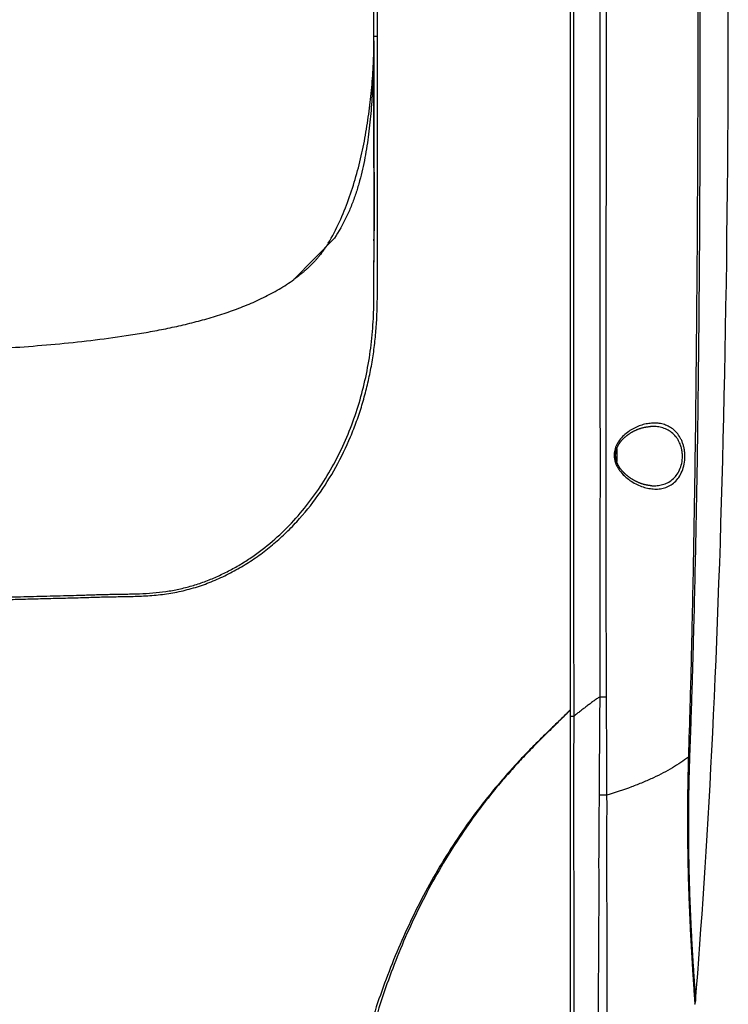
# Model space of a CAD drawing. Header units: millimetres. Extents: x 5828 to 6704, y 123 to 421.
# Tile 82 of 256: x 6341.45 to 6346.8, y 262.4 to 269.84. Entities that reach past the tile are written whole.
import ezdxf

# ---------------------------------------------------------------- set-up
doc = ezdxf.new("R2010")
doc.units = ezdxf.units.MM
doc.layers.add('外形图', color=7, linetype='Continuous')

msp = doc.modelspace()

# ---------------------------------------------------------------- linework, layer by layer
at = {"layer": '外形图', "linetype": 'ByBlock'}
for p, q in [((6345.611, 261.085), (6345.611, 276.4787)), ((6344.126, 269.6744), (6344.126, 273.2209)), ((6344.1518, 269.7204), (6344.1518, 273.2232)), ((6344.126, 269.6744), (6344.126, 269.7193)), ((6344.1256, 269.684), (6344.1239, 269.5861)), ((6344.126, 269.6064), (6344.126, 269.6744)), ((6344.1239, 269.5861), (6344.1232, 269.5614)), ((6344.126, 269.6064), (6344.1258, 269.3848)), ((6344.1258, 269.3848), (6344.1256, 269.2073)), ((6344.1256, 269.2073), (6344.1256, 268.8796)), ((6344.1256, 268.8796), (6344.1267, 268.5063)), ((6344.1267, 268.5063), (6344.1267, 268.4094)), ((6344.1267, 268.4094), (6344.1265, 268.303)), ((6343.5208, 267.8802), (6343.8264, 268.1931)), ((6343.7759, 268.1458), (6343.7744, 268.1433)), ((6343.777, 268.1475), (6343.7759, 268.1458)), ((6343.778, 268.1491), (6343.777, 268.1475)), ((6343.7789, 268.1507), (6343.778, 268.1491)), ((6343.7799, 268.1523), (6343.7789, 268.1507)), ((6343.7806, 268.1535), (6343.7799, 268.1523)), ((6344.126, 268.1735), (6344.126, 268.1748)), ((6343.7266, 268.0756), (6343.7221, 268.0699)), ((6343.7308, 268.0811), (6343.7266, 268.0756)), ((6343.7347, 268.0861), (6343.7308, 268.0811)), ((6343.7383, 268.0909), (6343.7347, 268.0861)), ((6343.7416, 268.0953), (6343.7383, 268.0909)), ((6343.7447, 268.0995), (6343.7416, 268.0953)), ((6343.7475, 268.1034), (6343.7447, 268.0995)), ((6343.7501, 268.1071), (6343.7475, 268.1034)), ((6343.7525, 268.1105), (6343.7501, 268.1071)), ((6343.7548, 268.1137), (6343.7525, 268.1105)), ((6343.7569, 268.1167), (6343.7548, 268.1137)), ((6343.7597, 268.1209), (6343.7569, 268.1167)), ((6343.7623, 268.1247), (6343.7597, 268.1209)), ((6343.7646, 268.1281), (6343.7623, 268.1247)), ((6343.7667, 268.1313), (6343.7646, 268.1281)), ((6343.7685, 268.1341), (6343.7667, 268.1313)), ((6343.7702, 268.1367), (6343.7685, 268.1341)), ((6343.7718, 268.1391), (6343.7702, 268.1367)), ((6343.7731, 268.1413), (6343.7718, 268.1391)), ((6343.7744, 268.1433), (6343.7731, 268.1413)), ((6344.1256, 268.0162), (6344.1256, 268.0227)), ((6344.1256, 268.0113), (6344.1256, 268.0162)), ((6343.5286, 267.8859), (6343.5208, 267.8802)), ((6345.961, 266.5995), (6345.961, 266.5022)), ((6346.5564, 262.4224), (6346.5646, 262.5237)), ((6346.5558, 262.4168), (6346.5559, 262.4176)), ((6346.5559, 262.4176), (6346.556, 262.4184)), ((6346.556, 262.4184), (6346.5561, 262.4191)), ((6346.5561, 262.4191), (6346.5562, 262.4198)), ((6346.5562, 262.4205), (6346.5563, 262.4211)), ((6346.5562, 262.4198), (6346.5562, 262.4205)), ((6346.5563, 262.4211), (6346.5564, 262.4218)), ((6346.5564, 262.4218), (6346.5564, 262.4224))]:
    msp.add_line(p, q, dxfattribs=at)
for points in [[(6346.5646, 262.5237), (6346.5731, 262.6317), (6346.5816, 262.7413), (6346.5899, 262.8525), (6346.5981, 262.9654), (6346.6061, 263.08), (6346.6141, 263.1962), (6346.6219, 263.314), (6346.6296, 263.4335), (6346.6372, 263.5547), (6346.6447, 263.6776), (6346.652, 263.8023), (6346.6592, 263.9287), (6346.6663, 264.057), (6346.6732, 264.187), (6346.68, 264.3187), (6346.6866, 264.4523), (6346.6931, 264.5877), (6346.6994, 264.7248), (6346.7056, 264.8638), (6346.7116, 265.0045), (6346.7175, 265.1471), (6346.7232, 265.2914), (6346.7287, 265.4376), (6346.7341, 265.5855), (6346.7393, 265.7353), (6346.7443, 265.8869), (6346.7491, 266.0404), (6346.7538, 266.1957), (6346.7583, 266.3528), (6346.7626, 266.5117), (6346.7667, 266.6725), (6346.7706, 266.8351), (6346.7743, 266.9994), (6346.7778, 267.1656), (6346.7811, 267.3335), (6346.7842, 267.5031), (6346.7871, 267.6744), (6346.7898, 267.8475), (6346.7922, 268.0225), (6346.7945, 268.1996), (6346.7966, 268.3785), (6346.7984, 268.5588), (6346.8, 268.7399), (6346.8013, 268.921), (6346.8024, 269.1018), (6346.8033, 269.2816), (6346.804, 269.4599), (6346.8044, 269.6363), (6346.8045, 269.8106), (6346.8044, 269.983)], [(6344.1265, 268.303), (6344.126, 268.1878), (6344.1256, 268.0113)], [(6343.7221, 268.0699), (6343.7172, 268.0639), (6343.7147, 268.0607), (6343.712, 268.0575), (6343.7093, 268.0542), (6343.7065, 268.0509), (6343.7037, 268.0475), (6343.7007, 268.044), (6343.6977, 268.0405), (6343.6946, 268.0369), (6343.6914, 268.0333), (6343.6881, 268.0296), (6343.6848, 268.0259), (6343.6814, 268.0222), (6343.6779, 268.0184), (6343.6744, 268.0146), (6343.6708, 268.0108), (6343.6672, 268.007), (6343.6635, 268.0031), (6343.6597, 267.9992), (6343.6559, 267.9953), (6343.652, 267.9914), (6343.6481, 267.9875), (6343.6441, 267.9836), (6343.6401, 267.9796), (6343.636, 267.9757), (6343.6318, 267.9718), (6343.6276, 267.9678), (6343.6234, 267.9639), (6343.6191, 267.9599), (6343.6148, 267.956), (6343.6104, 267.952), (6343.606, 267.9481), (6343.6015, 267.9442), (6343.5969, 267.9402), (6343.5924, 267.9363), (6343.5878, 267.9324), (6343.5831, 267.9285), (6343.5784, 267.9246), (6343.5736, 267.9207), (6343.5688, 267.9168), (6343.5639, 267.9129), (6343.559, 267.909), (6343.5541, 267.9051), (6343.5491, 267.9013), (6343.544, 267.8974), (6343.5389, 267.8936), (6343.5338, 267.8897), (6343.5286, 267.8859)], [(6345.9528, 266.5453), (6345.9528, 266.5467), (6345.9527, 266.5482), (6345.9527, 266.5496), (6345.9527, 266.5511), (6345.9527, 266.5526), (6345.9528, 266.554), (6345.9528, 266.5555), (6345.9528, 266.557), (6345.9529, 266.5584), (6345.953, 266.5599), (6345.9531, 266.5614), (6345.9532, 266.5629), (6345.9533, 266.5643), (6345.9535, 266.5658), (6345.9536, 266.5673), (6345.9538, 266.5687), (6345.954, 266.5702), (6345.9542, 266.5717), (6345.9544, 266.5732), (6345.9547, 266.5747), (6345.9549, 266.5762), (6345.9552, 266.5777), (6345.9555, 266.5792), (6345.9558, 266.5807), (6345.9561, 266.5822), (6345.9565, 266.5837), (6345.9568, 266.5853), (6345.9572, 266.5868), (6345.9576, 266.5883), (6345.958, 266.5899), (6345.9585, 266.5914), (6345.9589, 266.593), (6345.9594, 266.5945), (6345.9599, 266.5961), (6345.9604, 266.5977), (6345.9609, 266.5993), (6345.9615, 266.6009), (6345.9621, 266.6025), (6345.9627, 266.6041), (6345.9633, 266.6057), (6345.9639, 266.6073), (6345.9646, 266.609), (6345.9653, 266.6106), (6345.966, 266.6123), (6345.9668, 266.6139), (6345.9675, 266.6156), (6345.9683, 266.6173), (6345.9692, 266.619), (6345.97, 266.6207), (6345.9709, 266.6224), (6345.9718, 266.6241), (6345.9727, 266.6259), (6345.9737, 266.6276), (6345.9747, 266.6293), (6345.9757, 266.6311), (6345.9767, 266.6329), (6345.9778, 266.6347), (6345.9789, 266.6364), (6345.9801, 266.6382), (6345.9812, 266.64), (6345.9825, 266.6419), (6345.9837, 266.6437), (6345.985, 266.6455), (6345.9863, 266.6474), (6345.9876, 266.6492), (6345.989, 266.6511), (6345.9904, 266.6529), (6345.9919, 266.6548), (6345.9934, 266.6567), (6345.9949, 266.6586), (6345.9965, 266.6605), (6345.9981, 266.6624), (6345.9998, 266.6643), (6346.0014, 266.6662), (6346.0032, 266.6681), (6346.0049, 266.67), (6346.0067, 266.6719), (6346.0086, 266.6739), (6346.0105, 266.6758), (6346.0124, 266.6777), (6346.0144, 266.6797), (6346.0164, 266.6816), (6346.0185, 266.6835), (6346.0206, 266.6855), (6346.0227, 266.6874), (6346.0249, 266.6893), (6346.0271, 266.6912), (6346.0294, 266.6932), (6346.0317, 266.6951), (6346.034, 266.697), (6346.0364, 266.6989), (6346.0388, 266.7008), (6346.0413, 266.7027), (6346.0438, 266.7046), (6346.0464, 266.7064), (6346.049, 266.7083), (6346.0516, 266.7102), (6346.0543, 266.712), (6346.057, 266.7138), (6346.0597, 266.7156), (6346.0625, 266.7174), (6346.0653, 266.7192), (6346.0681, 266.7209), (6346.071, 266.7227), (6346.0739, 266.7244), (6346.0768, 266.7261), (6346.0798, 266.7277), (6346.0828, 266.7294), (6346.0858, 266.731), (6346.0889, 266.7326), (6346.092, 266.7342), (6346.0951, 266.7357), (6346.0982, 266.7372), (6346.1013, 266.7387), (6346.1045, 266.7401), (6346.1077, 266.7416), (6346.1109, 266.743), (6346.1141, 266.7443), (6346.1173, 266.7456), (6346.1206, 266.7469), (6346.1238, 266.7482), (6346.1271, 266.7494), (6346.1304, 266.7506), (6346.1337, 266.7518), (6346.137, 266.7529), (6346.1403, 266.754), (6346.1436, 266.755), (6346.1469, 266.756), (6346.1502, 266.757), (6346.1535, 266.7579), (6346.1569, 266.7588), (6346.1602, 266.7597), (6346.1635, 266.7605), (6346.1668, 266.7613), (6346.1701, 266.762), (6346.1734, 266.7627), (6346.1767, 266.7634), (6346.18, 266.764), (6346.1833, 266.7646), (6346.1866, 266.7651), (6346.1898, 266.7656), (6346.1931, 266.766), (6346.1963, 266.7665), (6346.1996, 266.7668), (6346.2028, 266.7672), (6346.206, 266.7675), (6346.2092, 266.7677), (6346.2124, 266.768), (6346.2152, 266.7681)], [(6346.2262, 266.3199), (6346.2235, 266.3201), (6346.2205, 266.3203), (6346.2175, 266.3205), (6346.2145, 266.3208), (6346.2114, 266.3212), (6346.2084, 266.3215), (6346.2053, 266.3219), (6346.2022, 266.3224), (6346.1991, 266.3228), (6346.1959, 266.3233), (6346.1928, 266.3239), (6346.1897, 266.3245), (6346.1865, 266.3251), (6346.1834, 266.3258), (6346.1802, 266.3265), (6346.177, 266.3272), (6346.1738, 266.328), (6346.1707, 266.3288), (6346.1675, 266.3297), (6346.1643, 266.3306), (6346.1611, 266.3315), (6346.1578, 266.3325), (6346.1546, 266.3335), (6346.1514, 266.3346), (6346.1482, 266.3356), (6346.145, 266.3368), (6346.1418, 266.3379), (6346.1386, 266.3391), (6346.1354, 266.3403), (6346.1322, 266.3416), (6346.129, 266.3429), (6346.1258, 266.3442), (6346.1226, 266.3456), (6346.1194, 266.347), (6346.1163, 266.3484), (6346.1131, 266.3499), (6346.11, 266.3514), (6346.1069, 266.3529), (6346.1038, 266.3545), (6346.1007, 266.3561), (6346.0976, 266.3577), (6346.0946, 266.3593), (6346.0916, 266.361), (6346.0886, 266.3627), (6346.0856, 266.3644), (6346.0826, 266.3661), (6346.0797, 266.3679), (6346.0767, 266.3697), (6346.0739, 266.3715), (6346.071, 266.3733), (6346.0682, 266.3751), (6346.0654, 266.377), (6346.0626, 266.3789), (6346.0599, 266.3808), (6346.0572, 266.3827), (6346.0546, 266.3846), (6346.0519, 266.3865), (6346.0493, 266.3885), (6346.0468, 266.3905), (6346.0442, 266.3925), (6346.0418, 266.3944), (6346.0393, 266.3964), (6346.0369, 266.3984), (6346.0346, 266.4004), (6346.0322, 266.4024), (6346.03, 266.4044), (6346.0277, 266.4064), (6346.0255, 266.4084), (6346.0233, 266.4105), (6346.0212, 266.4125), (6346.0191, 266.4145), (6346.0171, 266.4165), (6346.0151, 266.4185), (6346.0131, 266.4205), (6346.0112, 266.4226), (6346.0093, 266.4246), (6346.0075, 266.4266), (6346.0056, 266.4286), (6346.0039, 266.4305), (6346.0022, 266.4325), (6346.0005, 266.4345), (6345.9988, 266.4365), (6345.9972, 266.4385), (6345.9956, 266.4404), (6345.9941, 266.4424), (6345.9926, 266.4443), (6345.9911, 266.4463), (6345.9897, 266.4482), (6345.9883, 266.4501), (6345.987, 266.452), (6345.9856, 266.4539), (6345.9844, 266.4558), (6345.9831, 266.4577), (6345.9819, 266.4595), (6345.9807, 266.4614), (6345.9795, 266.4632), (6345.9784, 266.4651), (6345.9773, 266.4669), (6345.9763, 266.4687), (6345.9752, 266.4705), (6345.9742, 266.4723), (6345.9733, 266.4741), (6345.9723, 266.4759), (6345.9714, 266.4776), (6345.9705, 266.4794), (6345.9697, 266.4811), (6345.9688, 266.4829), (6345.968, 266.4846), (6345.9673, 266.4863), (6345.9665, 266.488), (6345.9658, 266.4897), (6345.9651, 266.4914), (6345.9644, 266.493), (6345.9637, 266.4947), (6345.9631, 266.4963), (6345.9625, 266.498), (6345.9619, 266.4996), (6345.9613, 266.5012), (6345.9608, 266.5028), (6345.9602, 266.5044), (6345.9597, 266.506), (6345.9593, 266.5076), (6345.9588, 266.5092), (6345.9583, 266.5108), (6345.9579, 266.5123), (6345.9575, 266.5139), (6345.9571, 266.5155), (6345.9567, 266.517), (6345.9564, 266.5185), (6345.956, 266.5201), (6345.9557, 266.5216), (6345.9554, 266.5231), (6345.9551, 266.5246), (6345.9549, 266.5261), (6345.9546, 266.5276), (6345.9544, 266.5291), (6345.9542, 266.5306), (6345.954, 266.5321), (6345.9538, 266.5336), (6345.9536, 266.5351), (6345.9534, 266.5366), (6345.9533, 266.538), (6345.9532, 266.5395), (6345.9531, 266.541), (6345.953, 266.5424), (6345.9529, 266.5439), (6345.9528, 266.5453)], [(6346.5514, 262.3983), (6346.5516, 262.399), (6346.5519, 262.4), (6346.5522, 262.401), (6346.5525, 262.4019), (6346.5528, 262.4028), (6346.553, 262.4036), (6346.5532, 262.4045), (6346.5535, 262.4053), (6346.5537, 262.4061), (6346.5539, 262.4068), (6346.554, 262.4075), (6346.5542, 262.4082), (6346.5543, 262.4089), (6346.5545, 262.4096), (6346.5546, 262.4102), (6346.5548, 262.4108), (6346.5549, 262.4114), (6346.555, 262.412), (6346.5551, 262.4125), (6346.5552, 262.413), (6346.5553, 262.4136), (6346.5554, 262.4141), (6346.5554, 262.4145), (6346.5555, 262.415), (6346.5556, 262.4155), (6346.5557, 262.4159), (6346.5558, 262.4168)]]:
    msp.add_lwpolyline(points, dxfattribs=at)
for centre, radius, start, end in [((6377.1044, 268.0077), 32.9788, 179.71187, 179.97393), ((6345.8328, 257.7174), 6.2635, 89.50174, 90.02803)]:
    msp.add_arc(centre, radius, start, end, dxfattribs=at)
for points, knots in [([(6345.6381, 264.5778), (6345.6381, 264.6398), (6345.6381, 264.7638), (6345.638, 265.0119), (6345.638, 265.446), (6345.638, 266.0661), (6345.6379, 266.8103), (6345.6379, 267.5545), (6345.6378, 268.2987), (6345.6378, 269.0428), (6345.6377, 269.787), (6345.6376, 270.5312), (6345.6376, 271.2754), (6345.6375, 272.0196), (6345.6375, 272.6397), (6345.6375, 273.1358), (6345.6374, 273.5079), (6345.6374, 273.88), (6345.6375, 274.2521), (6345.6376, 274.5622), (6345.6376, 274.8102), (6345.6377, 274.9963), (6345.6377, 275.1823), (6345.6377, 275.3684), (6345.6377, 275.5544), (6345.6378, 275.7095), (6345.6378, 275.8335), (6345.6378, 275.9265), (6345.6378, 276.0195), (6345.6378, 276.0971), (6345.6378, 276.1591), (6345.6378, 276.2056), (6345.6378, 276.2521), (6345.6378, 276.2986), (6345.6377, 276.3374), (6345.6377, 276.3684), (6345.6377, 276.3916), (6345.6377, 276.4149), (6345.6377, 276.4343), (6345.6377, 276.4498), (6345.6377, 276.4595), (6345.6377, 276.4672), (6345.6377, 276.473), (6345.6377, 276.4779), (6345.6377, 276.4813), (6345.6377, 276.4832), (6345.6377, 276.4842), (6345.6377, 276.4846)], [0, 0, 0, 0, 0.015625, 0.03125, 0.0625, 0.125, 0.1875, 0.25, 0.3125, 0.375, 0.4375, 0.5, 0.5625, 0.625, 0.6875, 0.71875, 0.75, 0.78125, 0.8125, 0.84375, 0.859375, 0.875, 0.890625, 0.90625, 0.921875, 0.9375, 0.945313, 0.953125, 0.960938, 0.96875, 0.972656, 0.976563, 0.980469, 0.984375, 0.988281, 0.990234, 0.992188, 0.994141, 0.996094, 0.99707, 0.998047, 0.998535, 0.999023, 0.999512, 0.999756, 0.999878, 1, 1, 1, 1]), ([(6345.835, 264.7233), (6345.8353, 264.7937), (6345.8357, 264.9346), (6345.8359, 265.1458), (6345.8361, 265.3571), (6345.8364, 265.6388), (6345.8369, 265.991), (6345.8373, 266.4136), (6345.8371, 266.8362), (6345.8364, 267.3997), (6345.8361, 268.1041), (6345.8367, 268.8084), (6345.8365, 269.3718), (6345.8357, 269.7239), (6345.8348, 270.0055), (6345.8337, 270.2871), (6345.8322, 270.639), (6345.8314, 271.0612), (6345.8317, 271.4833), (6345.8324, 271.8349), (6345.8322, 272.116), (6345.8315, 272.3269), (6345.8305, 272.5376), (6345.8298, 272.7132), (6345.8296, 272.8537), (6345.8297, 272.959), (6345.8299, 273.0642), (6345.83, 273.1694), (6345.8298, 273.2747), (6345.8291, 273.3799), (6345.8283, 273.4852), (6345.8275, 273.5903), (6345.8274, 273.6954), (6345.8277, 273.8348), (6345.8283, 273.9735), (6345.8282, 274.1113), (6345.828, 274.2135), (6345.8278, 274.3147), (6345.8278, 274.4473), (6345.8281, 274.6097), (6345.8287, 274.8001), (6345.8293, 274.9839), (6345.8298, 275.1602), (6345.83, 275.3282), (6345.8302, 275.487), (6345.8305, 275.636), (6345.8309, 275.7743), (6345.8315, 275.9015), (6345.832, 276.0169), (6345.8325, 276.1056), (6345.8328, 276.1703), (6345.8329, 276.214), (6345.833, 276.2544), (6345.8331, 276.2915), (6345.8331, 276.3252), (6345.8332, 276.3555), (6345.8332, 276.3822), (6345.8333, 276.4023), (6345.8334, 276.4166), (6345.8334, 276.426), (6345.8335, 276.4345), (6345.8335, 276.4422), (6345.8336, 276.4489), (6345.8337, 276.4547), (6345.8338, 276.4596), (6345.8338, 276.4632), (6345.8339, 276.4656), (6345.8339, 276.467), (6345.8339, 276.4683), (6345.834, 276.4693), (6345.834, 276.47), (6345.834, 276.4704), (6345.834, 276.4707), (6345.8341, 276.4709), (6345.8341, 276.471), (6345.8341, 276.4711), (6345.8341, 276.4711), (6345.8341, 276.4711)], [0, 0, 0, 0, 0.017981, 0.035965, 0.053949, 0.071934, 0.107904, 0.143878, 0.179853, 0.215829, 0.287778, 0.35972, 0.395686, 0.43165, 0.44963, 0.467609, 0.503561, 0.539502, 0.575427, 0.611335, 0.629283, 0.647229, 0.665172, 0.683109, 0.692074, 0.701036, 0.709994, 0.718952, 0.727909, 0.736868, 0.745827, 0.754782, 0.763727, 0.77265, 0.790377, 0.799153, 0.807854, 0.81647, 0.824991, 0.841712, 0.857944, 0.873614, 0.888647, 0.90297, 0.916513, 0.92921, 0.941004, 0.951843, 0.961682, 0.970482, 0.97448, 0.978203, 0.981647, 0.984806, 0.987675, 0.990252, 0.992531, 0.99451, 0.995386, 0.996186, 0.99691, 0.997559, 0.998131, 0.998627, 0.999046, 0.99939, 0.999533, 0.999657, 0.999762, 0.999847, 0.999914, 0.99994, 0.999962, 0.999978, 0.99999, 0.999997, 1, 1, 1, 1]), ([(6345.8831, 264.7227), (6345.8832, 264.8632), (6345.8827, 265.074), (6345.8822, 265.3551), (6345.8819, 265.566), (6345.882, 265.7768), (6345.8821, 266.0579), (6345.8821, 266.4093), (6345.8817, 266.831), (6345.8813, 267.2528), (6345.8813, 267.6745), (6345.8818, 268.0961), (6345.8826, 268.5178), (6345.8835, 268.9394), (6345.8841, 269.361), (6345.884, 269.7826), (6345.8832, 270.2041), (6345.8823, 270.6255), (6345.8824, 270.9766), (6345.883, 271.2573), (6345.8841, 271.538), (6345.8854, 271.8186), (6345.8861, 272.0991), (6345.8861, 272.3094), (6345.8857, 272.5197), (6345.8854, 272.7299), (6345.8858, 272.9051), (6345.8865, 273.0451), (6345.887, 273.1501), (6345.8873, 273.255), (6345.8871, 273.36), (6345.8866, 273.465), (6345.8861, 273.57), (6345.8861, 273.6748), (6345.8864, 273.7794), (6345.8869, 273.8835), (6345.8872, 273.9872), (6345.8871, 274.0901), (6345.8868, 274.1922), (6345.8865, 274.2933), (6345.8863, 274.4259), (6345.8863, 274.5882), (6345.8866, 274.7787), (6345.8868, 274.9626), (6345.8868, 275.139), (6345.8865, 275.3073), (6345.886, 275.4664), (6345.8856, 275.6157), (6345.8854, 275.7544), (6345.8853, 275.882), (6345.8852, 275.9978), (6345.8851, 276.0868), (6345.8849, 276.1517), (6345.8848, 276.1957), (6345.8846, 276.2363), (6345.8844, 276.2735), (6345.8841, 276.3074), (6345.8839, 276.3377), (6345.8837, 276.3646), (6345.8836, 276.3848), (6345.8836, 276.3992), (6345.8835, 276.4086), (6345.8835, 276.4172), (6345.8835, 276.4248), (6345.8835, 276.4316), (6345.8835, 276.4374), (6345.8835, 276.4424), (6345.8835, 276.4459), (6345.8835, 276.4483), (6345.8836, 276.4498), (6345.8836, 276.451), (6345.8836, 276.452), (6345.8836, 276.4527), (6345.8836, 276.4531), (6345.8836, 276.4534), (6345.8836, 276.4536), (6345.8836, 276.4537), (6345.8836, 276.4538), (6345.8836, 276.4538), (6345.8836, 276.4538)], [0, 0, 0, 0, 0.03594, 0.053912, 0.071884, 0.089856, 0.107828, 0.143775, 0.179723, 0.215671, 0.251619, 0.287565, 0.323508, 0.359449, 0.395387, 0.431322, 0.467252, 0.503175, 0.539086, 0.557035, 0.57498, 0.610857, 0.628789, 0.646719, 0.664646, 0.682567, 0.700477, 0.709427, 0.718376, 0.727324, 0.736274, 0.745225, 0.754172, 0.76311, 0.772029, 0.780916, 0.789755, 0.798534, 0.80724, 0.815862, 0.824391, 0.841131, 0.857388, 0.873088, 0.888158, 0.902522, 0.916111, 0.928857, 0.9407, 0.951588, 0.961475, 0.970321, 0.974341, 0.978085, 0.981548, 0.984725, 0.987612, 0.990204, 0.992497, 0.994487, 0.995368, 0.996173, 0.996902, 0.997553, 0.998128, 0.998626, 0.999047, 0.999392, 0.999535, 0.999659, 0.999764, 0.99985, 0.999916, 0.999942, 0.999963, 0.99998, 0.999991, 0.999998, 1, 1, 1, 1]), ([(6346.6145, 275.6383), (6346.6145, 275.6383), (6346.6145, 275.6383), (6346.6143, 275.6384), (6346.6141, 275.6381), (6346.6139, 275.6377), (6346.6137, 275.637), (6346.6134, 275.636), (6346.6132, 275.6348), (6346.6128, 275.6332), (6346.6125, 275.6314), (6346.6121, 275.6294), (6346.6115, 275.6261), (6346.6107, 275.6213), (6346.6097, 275.6146), (6346.6086, 275.607), (6346.6074, 275.5982), (6346.6061, 275.5883), (6346.6047, 275.5774), (6346.6026, 275.5607), (6346.5999, 275.5372), (6346.5963, 275.5059), (6346.5925, 275.4705), (6346.5884, 275.4311), (6346.5841, 275.3877), (6346.5779, 275.3223), (6346.5699, 275.2313), (6346.5606, 275.1117), (6346.5515, 274.9788), (6346.543, 274.8335), (6346.5357, 274.677), (6346.5299, 274.5103), (6346.5259, 274.335), (6346.5239, 274.1523), (6346.5241, 273.9961), (6346.5256, 273.8686), (6346.528, 273.7386), (6346.5316, 273.6079), (6346.5351, 273.4769), (6346.5384, 273.3457), (6346.542, 273.1817), (6346.5461, 272.9848), (6346.55, 272.7878), (6346.5548, 272.5249), (6346.5598, 272.1961), (6346.5644, 271.8013), (6346.5681, 271.4063), (6346.5709, 271.0109), (6346.5729, 270.6153), (6346.5739, 270.2194), (6346.5741, 269.8234), (6346.5737, 269.4271), (6346.5728, 269.0307), (6346.5712, 268.6341), (6346.5683, 268.1051), (6346.5641, 267.5759), (6346.5589, 267.0466), (6346.5542, 266.6495), (6346.5486, 266.2523), (6346.5419, 265.8552), (6346.5353, 265.5243), (6346.5296, 265.2595), (6346.525, 265.061), (6346.5202, 264.8624), (6346.513, 264.5977), (6346.5068, 264.3993), (6346.5028, 264.2669)], [0, 0, 0, 0, 0.00001, 0.000018, 0.000039, 0.000081, 0.000146, 0.000235, 0.000348, 0.000485, 0.000646, 0.000831, 0.001041, 0.001531, 0.002118, 0.002802, 0.00358, 0.004455, 0.005424, 0.006487, 0.008891, 0.011663, 0.014796, 0.018282, 0.022115, 0.026287, 0.035616, 0.046191, 0.05793, 0.070748, 0.084556, 0.099252, 0.114716, 0.130813, 0.147424, 0.155892, 0.164447, 0.181708, 0.190362, 0.199016, 0.216316, 0.233622, 0.250946, 0.26828, 0.302961, 0.337658, 0.372384, 0.40714, 0.441919, 0.476714, 0.511528, 0.54636, 0.581207, 0.616067, 0.650938, 0.720712, 0.755614, 0.790523, 0.825435, 0.860349, 0.895264, 0.912722, 0.930179, 0.947635, 0.965092, 1, 1, 1, 1]), ([(6346.6263, 275.5971), (6346.6263, 275.5974), (6346.6263, 275.5977), (6346.6262, 275.5981), (6346.6261, 275.5983), (6346.626, 275.5985), (6346.6258, 275.5984), (6346.6257, 275.5983), (6346.6257, 275.5981), (6346.6256, 275.5979), (6346.6255, 275.5977), (6346.6253, 275.5972), (6346.6252, 275.5967), (6346.6249, 275.5958), (6346.6247, 275.5946), (6346.6244, 275.5933), (6346.6241, 275.5919), (6346.6238, 275.5906), (6346.6236, 275.5892), (6346.6233, 275.5879), (6346.623, 275.586), (6346.6226, 275.5838), (6346.6222, 275.581), (6346.6216, 275.5774), (6346.6209, 275.5728), (6346.6201, 275.5673), (6346.6193, 275.5619), (6346.6183, 275.5546), (6346.617, 275.5454), (6346.6151, 275.5308), (6346.6127, 275.5125), (6346.61, 275.4905), (6346.6065, 275.4612), (6346.6024, 275.4245), (6346.5976, 275.3805), (6346.593, 275.3364), (6346.5887, 275.2923), (6346.5832, 275.2336), (6346.5767, 275.16), (6346.5696, 275.0717), (6346.5632, 274.9834), (6346.5554, 274.8655), (6346.5473, 274.7181), (6346.5401, 274.5411), (6346.5354, 274.364), (6346.5329, 274.1869), (6346.5326, 274.0097), (6346.5343, 273.8621), (6346.5368, 273.744), (6346.5392, 273.6554), (6346.5418, 273.5669), (6346.5452, 273.4488), (6346.5491, 273.3013), (6346.5532, 273.1242), (6346.5572, 272.947), (6346.5609, 272.7699), (6346.5645, 272.5928), (6346.5688, 272.3566), (6346.5734, 272.0614), (6346.5779, 271.7071), (6346.5817, 271.3528), (6346.5847, 270.9985), (6346.5879, 270.5261), (6346.5899, 269.9356), (6346.5901, 269.2269), (6346.5882, 268.5183), (6346.5838, 267.8097), (6346.578, 267.2192), (6346.5721, 266.7468), (6346.5667, 266.3925), (6346.5604, 266.0383), (6346.5528, 265.684), (6346.5457, 265.3888), (6346.5396, 265.1527), (6346.5348, 264.9756), (6346.5296, 264.7985), (6346.524, 264.6215), (6346.5179, 264.4444), (6346.5137, 264.3264), (6346.5117, 264.2674)], [0, 0, 0, 0, 0.000061, 0.000092, 0.000107, 0.000122, 0.000137, 0.000153, 0.000168, 0.000183, 0.000214, 0.000244, 0.000305, 0.000366, 0.000488, 0.00061, 0.000732, 0.000855, 0.000977, 0.001099, 0.001221, 0.001465, 0.001709, 0.001953, 0.002441, 0.00293, 0.003418, 0.003906, 0.004883, 0.005859, 0.007813, 0.009766, 0.011719, 0.015625, 0.019531, 0.023438, 0.027344, 0.03125, 0.039063, 0.046875, 0.054688, 0.0625, 0.078125, 0.09375, 0.109375, 0.125, 0.140625, 0.156249, 0.164062, 0.171874, 0.179687, 0.187499, 0.203124, 0.218749, 0.234374, 0.249999, 0.265625, 0.28125, 0.3125, 0.34375, 0.375, 0.40625, 0.4375, 0.5, 0.5625, 0.625, 0.6875, 0.75, 0.78125, 0.8125, 0.84375, 0.875, 0.90625, 0.921875, 0.9375, 0.953125, 0.96875, 0.984375, 1, 1, 1, 1]), ([(6339.376, 265.4078), (6339.4609, 265.4101), (6339.6307, 265.4145), (6339.8853, 265.4211), (6340.1399, 265.4278), (6340.3946, 265.4345), (6340.6492, 265.4414), (6340.8614, 265.4468), (6341.0312, 265.4511), (6341.1585, 265.4543), (6341.2858, 265.4577), (6341.4131, 265.4612), (6341.5404, 265.4647), (6341.6677, 265.4679), (6341.795, 265.4709), (6341.9011, 265.4739), (6341.986, 265.4765), (6342.0496, 265.4784), (6342.1133, 265.48), (6342.177, 265.4812), (6342.2406, 265.4822), (6342.3043, 265.4834), (6342.3679, 265.4854), (6342.4315, 265.4889), (6342.495, 265.4944), (6342.5582, 265.5022), (6342.6211, 265.5128), (6342.7042, 265.5305), (6342.8065, 265.5595), (6342.9257, 265.6046), (6343.0411, 265.659), (6343.152, 265.7219), (6343.258, 265.7927), (6343.3587, 265.8709), (6343.4538, 265.9559), (6343.5726, 266.0773), (6343.7062, 266.243), (6343.842, 266.4591), (6343.9345, 266.6506), (6343.996, 266.8089), (6344.036, 266.9299), (6344.07, 267.0526), (6344.098, 267.1769), (6344.1201, 267.3024), (6344.1335, 267.4077), (6344.1412, 267.4923), (6344.1471, 267.577), (6344.1512, 267.6831), (6344.1519, 267.7892), (6344.1518, 267.8741), (6344.1516, 267.9378), (6344.1514, 268.0014), (6344.1514, 268.0651), (6344.1516, 268.1288), (6344.152, 268.2137), (6344.1524, 268.3198), (6344.1526, 268.4471), (6344.1524, 268.5745), (6344.152, 268.7018), (6344.1516, 268.8291), (6344.1513, 268.9989), (6344.1514, 269.2111), (6344.1518, 269.4657), (6344.1518, 269.6355), (6344.1518, 269.7204)], [0, 0, 0, 0, 0.031253, 0.062506, 0.093759, 0.125011, 0.156263, 0.187514, 0.20314, 0.218765, 0.234391, 0.250016, 0.265641, 0.281266, 0.296891, 0.312516, 0.320328, 0.328141, 0.335953, 0.343765, 0.351578, 0.35939, 0.367202, 0.375017, 0.382832, 0.390646, 0.398461, 0.406278, 0.421908, 0.437536, 0.453167, 0.468795, 0.484424, 0.500053, 0.515685, 0.531315, 0.562562, 0.593806, 0.625048, 0.640673, 0.656298, 0.671923, 0.687548, 0.703173, 0.718798, 0.726611, 0.734423, 0.750048, 0.765672, 0.773484, 0.781296, 0.789108, 0.79692, 0.804732, 0.812544, 0.828167, 0.84379, 0.859413, 0.875036, 0.890658, 0.90628, 0.937522, 0.968763, 1, 1, 1, 1]), ([(6344.126, 269.7193), (6344.126, 269.7194), (6344.1264, 269.7195), (6344.1267, 269.7196), (6344.1271, 269.7196), (6344.1277, 269.7197), (6344.1284, 269.7198), (6344.1292, 269.7198), (6344.13, 269.7199), (6344.1311, 269.7199), (6344.1324, 269.72), (6344.134, 269.7201), (6344.1356, 269.7201), (6344.1373, 269.7202), (6344.1394, 269.7202), (6344.1421, 269.7203), (6344.1454, 269.7203), (6344.1486, 269.7204), (6344.1508, 269.7204), (6344.1518, 269.7204)], [0, 0, 0, 0, 0.015056, 0.030681, 0.046314, 0.061948, 0.093216, 0.124484, 0.155753, 0.187021, 0.249558, 0.312095, 0.374631, 0.437168, 0.499705, 0.624779, 0.749853, 0.874926, 1, 1, 1, 1]), ([(6343.7805, 268.1535), (6343.8112, 268.2061), (6343.8672, 268.3146), (6343.9361, 268.4841), (6343.9918, 268.6586), (6344.0362, 268.8363), (6344.0649, 268.9863), (6344.0835, 269.1068), (6344.0994, 269.2271), (6344.1143, 269.3782), (6344.1211, 269.4995), (6344.1232, 269.5602)], [0, 0, 0, 0, 0.125044, 0.250035, 0.375224, 0.50062, 0.62596, 0.688484, 0.750823, 0.875165, 1, 1, 1, 1]), ([(6344.1239, 269.5864), (6344.1227, 269.5262), (6344.1192, 269.406), (6344.1113, 269.2559), (6344.1019, 269.1361), (6344.0932, 269.0466), (6344.0825, 268.9572), (6344.0695, 268.8682), (6344.0537, 268.7794), (6344.0347, 268.6913), (6344.0121, 268.6038), (6343.9852, 268.5175), (6343.9537, 268.4327), (6343.9049, 268.3223), (6343.8601, 268.2432), (6343.8264, 268.1931)], [0, 0, 0, 0, 0.125044, 0.249971, 0.312307, 0.374604, 0.436917, 0.499278, 0.561677, 0.624131, 0.686674, 0.749273, 0.811913, 0.874628, 1, 1, 1, 1]), ([(6344.126, 268.1748), (6344.1262, 268.2345), (6344.1268, 268.3538), (6344.1267, 268.5327), (6344.1261, 268.7117), (6344.1256, 268.8907), (6344.1254, 269.0696), (6344.1256, 269.2485), (6344.1259, 269.4275), (6344.126, 269.5468), (6344.126, 269.6064)], [0, 0, 0, 0, 0.125012, 0.250023, 0.375032, 0.500038, 0.625038, 0.750032, 0.87502, 1, 1, 1, 1]), ([(6339.376, 265.4265), (6339.5095, 265.43), (6339.7764, 265.4369), (6340.11, 265.4456), (6340.3769, 265.4527), (6340.5771, 265.4581), (6340.7772, 265.4633), (6340.9774, 265.4684), (6341.1776, 265.4734), (6341.3444, 265.4779), (6341.4778, 265.4817), (6341.5779, 265.4843), (6341.678, 265.4868), (6341.7781, 265.4892), (6341.8614, 265.4914), (6341.9282, 265.4934), (6341.9782, 265.4949), (6342.0282, 265.4964), (6342.0783, 265.4978), (6342.1283, 265.4989), (6342.1784, 265.4998), (6342.2284, 265.5007), (6342.2951, 265.5018), (6342.3786, 265.5041), (6342.4785, 265.5108), (6342.5779, 265.5233), (6342.6762, 265.5428), (6342.7729, 265.5692), (6342.8675, 265.6023), (6342.9597, 265.6415), (6343.0493, 265.6863), (6343.1361, 265.7364), (6343.2198, 265.7915), (6343.3269, 265.8713), (6343.4522, 265.982), (6343.5876, 266.1298), (6343.708, 266.2901), (6343.8131, 266.4607), (6343.9029, 266.6399), (6343.9772, 266.826), (6344.0363, 267.0174), (6344.0805, 267.2128), (6344.105, 267.378), (6344.1172, 267.5109), (6344.1219, 267.5942), (6344.1242, 267.6609), (6344.1256, 267.7276), (6344.1261, 267.8111), (6344.1258, 267.9112), (6344.1256, 267.9779), (6344.1256, 268.0113)], [0, 0, 0, 0, 0.06251, 0.125019, 0.156273, 0.187527, 0.218781, 0.250034, 0.281287, 0.312539, 0.328165, 0.343792, 0.359418, 0.375043, 0.390669, 0.398482, 0.406295, 0.414108, 0.42192, 0.429733, 0.437546, 0.445359, 0.453172, 0.468797, 0.484428, 0.500055, 0.515687, 0.531319, 0.546948, 0.562578, 0.578208, 0.593835, 0.609462, 0.625088, 0.656332, 0.687573, 0.718817, 0.750056, 0.781294, 0.812534, 0.843773, 0.875014, 0.906257, 0.92188, 0.937504, 0.945316, 0.953128, 0.968752, 0.984376, 1, 1, 1, 1]), ([(6341.4476, 267.3693), (6341.5374, 267.3756), (6341.7168, 267.3901), (6341.9854, 267.418), (6342.2084, 267.4476), (6342.3861, 267.4763), (6342.5189, 267.5007), (6342.6509, 267.5285), (6342.7821, 267.5602), (6342.912, 267.5965), (6343.019, 267.6312), (6343.1036, 267.6621), (6343.1873, 267.6952), (6343.2901, 267.7411), (6343.4091, 267.8048), (6343.4844, 267.8539), (6343.5208, 267.8802)], [0, 0, 0, 0, 0.125059, 0.250107, 0.375138, 0.437656, 0.500164, 0.562659, 0.625144, 0.687615, 0.750101, 0.781374, 0.812669, 0.875221, 0.937643, 1, 1, 1, 1]), ([(6339.376, 267.3129), (6339.3868, 267.3129), (6339.403, 267.3129), (6339.4246, 267.313), (6339.4408, 267.3131), (6339.457, 267.3132), (6339.4786, 267.3132), (6339.5001, 267.3129), (6339.5217, 267.3128), (6339.5433, 267.3128), (6339.5703, 267.313), (6339.6027, 267.313), (6339.6351, 267.3131), (6339.6675, 267.3133), (6339.6999, 267.3133), (6339.7323, 267.3133), (6339.7646, 267.3137), (6339.797, 267.3145), (6339.8401, 267.3153), (6339.8833, 267.3155), (6339.9265, 267.3157), (6339.9697, 267.316), (6340.0237, 267.3166), (6340.0884, 267.3174), (6340.1532, 267.3182), (6340.218, 267.3193), (6340.3043, 267.3208), (6340.4123, 267.3231), (6340.5418, 267.3264), (6340.7145, 267.3316), (6340.9302, 267.3398), (6341.189, 267.3524), (6341.3614, 267.3631), (6341.4476, 267.3693)], [0, 0, 0, 0, 0.015625, 0.023438, 0.031252, 0.039064, 0.046874, 0.062489, 0.070299, 0.078112, 0.09374, 0.109367, 0.124992, 0.140618, 0.156247, 0.171875, 0.187491, 0.203098, 0.218708, 0.249959, 0.265589, 0.281215, 0.312465, 0.343718, 0.374971, 0.406223, 0.437476, 0.499982, 0.562487, 0.624991, 0.749996, 0.874997, 1, 1, 1, 1]), ([(6346.4761, 266.5444), (6346.4761, 266.5536), (6346.4752, 266.5719), (6346.4715, 266.5989), (6346.4655, 266.6249), (6346.4574, 266.6495), (6346.4474, 266.6723), (6346.4321, 266.6996), (6346.4093, 266.7291), (6346.3767, 266.7567), (6346.3409, 266.7764), (6346.3028, 266.7887), (6346.2633, 266.7943), (6346.2228, 266.7939), (6346.1818, 266.7879), (6346.1407, 266.7765), (6346.1, 266.7598), (6346.0601, 266.7376), (6346.0221, 266.7093), (6345.9874, 266.6743), (6345.9686, 266.6462), (6345.961, 266.6309)], [0, 0, 0, 0, 0.038216, 0.075973, 0.112876, 0.148608, 0.183019, 0.216067, 0.278242, 0.336383, 0.39204, 0.446665, 0.501386, 0.556992, 0.613998, 0.672728, 0.733403, 0.796202, 0.861339, 0.929127, 1, 1, 1, 1]), ([(6346.4577, 266.5443), (6346.4577, 266.5537), (6346.4565, 266.5724), (6346.452, 266.5997), (6346.4446, 266.6256), (6346.4347, 266.6497), (6346.4226, 266.6716), (6346.4043, 266.6972), (6346.3773, 266.7237), (6346.34, 266.7467), (6346.2998, 266.7613), (6346.2579, 266.7685), (6346.2294, 266.7689), (6346.2152, 266.7681)], [0, 0, 0, 0, 0.075462, 0.149796, 0.222085, 0.291763, 0.358621, 0.422769, 0.544126, 0.659543, 0.772439, 0.885371, 1, 1, 1, 1]), ([(6345.961, 266.6309), (6345.9545, 266.6179), (6345.9467, 266.5969), (6345.9419, 266.5676), (6345.9415, 266.5525), (6345.9418, 266.5449)], [0, 0, 0, 0, 0.492726, 0.745342, 1, 1, 1, 1]), ([(6345.9528, 266.5453), (6345.9526, 266.5453), (6345.9521, 266.5453), (6345.9512, 266.5453), (6345.9496, 266.5452), (6345.9473, 266.5451), (6345.9445, 266.545), (6345.9427, 266.545), (6345.9418, 266.5449)], [0, 0, 0, 0, 0.062496, 0.124996, 0.249997, 0.499998, 0.749999, 1, 1, 1, 1]), ([(6345.9418, 266.5449), (6345.9422, 266.5348), (6345.9448, 266.5147), (6345.9538, 266.486), (6345.9666, 266.4595), (6345.9873, 266.4277), (6346.0181, 266.3936), (6346.0596, 266.3603), (6346.1032, 266.3341), (6346.1478, 266.3144), (6346.1926, 266.3012), (6346.2372, 266.2945), (6346.281, 266.2948), (6346.3234, 266.303), (6346.3637, 266.32), (6346.4005, 266.3467), (6346.4322, 266.3836), (6346.4569, 266.4303), (6346.4727, 266.485), (6346.4762, 266.5243), (6346.4761, 266.5444)], [0, 0, 0, 0, 0.037602, 0.074739, 0.111123, 0.146657, 0.21515, 0.280614, 0.343303, 0.403382, 0.461009, 0.516425, 0.570081, 0.622766, 0.675744, 0.730775, 0.789871, 0.854655, 0.925367, 1, 1, 1, 1]), ([(6346.2262, 266.3199), (6346.24, 266.3192), (6346.2675, 266.3197), (6346.3081, 266.3271), (6346.3468, 266.3421), (6346.3825, 266.3656), (6346.4136, 266.3984), (6346.4383, 266.4403), (6346.4542, 266.49), (6346.4578, 266.526), (6346.4577, 266.5443)], [0, 0, 0, 0, 0.113785, 0.225596, 0.337456, 0.45236, 0.574033, 0.705898, 0.849047, 1, 1, 1, 1]), ([(6345.835, 264.7233), (6345.826, 264.7186), (6345.8085, 264.7079), (6345.7878, 264.6929), (6345.7715, 264.6806), (6345.7593, 264.6714), (6345.747, 264.6622), (6345.7306, 264.65), (6345.7102, 264.6346), (6345.686, 264.6159), (6345.662, 264.5969), (6345.646, 264.5841), (6345.6381, 264.5778)], [0, 0, 0, 0, 0.124782, 0.249964, 0.312646, 0.375261, 0.437792, 0.500261, 0.625116, 0.750018, 0.875003, 1, 1, 1, 1]), ([(6345.8297, 263.9809), (6345.8296, 264.0428), (6345.8308, 264.1666), (6345.8326, 264.3522), (6345.8338, 264.5378), (6345.8347, 264.6616), (6345.8352, 264.7234)], [0, 0, 0, 0, 0.250074, 0.500043, 0.750011, 1, 1, 1, 1]), ([(6345.835, 264.7233), (6345.8393, 264.7233), (6345.8477, 264.7232), (6345.8581, 264.723), (6345.8661, 264.7229), (6345.872, 264.7228), (6345.8776, 264.7227), (6345.8813, 264.7225), (6345.8831, 264.7224)], [0, 0, 0, 0, 0.26533, 0.523267, 0.648111, 0.769494, 0.886926, 1, 1, 1, 1]), ([(6345.8872, 263.9807), (6345.887, 264.0116), (6345.8868, 264.0734), (6345.8868, 264.1662), (6345.8865, 264.259), (6345.8858, 264.3826), (6345.8844, 264.5372), (6345.8834, 264.6608), (6345.8831, 264.7227)], [0, 0, 0, 0, 0.125051, 0.250068, 0.37506, 0.500042, 0.750012, 1, 1, 1, 1]), ([(6345.611, 264.6269), (6345.5964, 264.6117), (6345.5667, 264.5819), (6345.5215, 264.5378), (6345.4761, 264.494), (6345.4157, 264.4354), (6345.3408, 264.3615), (6345.2527, 264.2709), (6345.1669, 264.1783), (6345.0557, 264.0519), (6344.9232, 263.8882), (6344.7753, 263.6832), (6344.6388, 263.4704), (6344.5137, 263.2506), (6344.3999, 263.0248), (6344.2969, 262.7937), (6344.2044, 262.5583), (6344.1222, 262.3191), (6344.0504, 262.0765), (6343.9993, 261.872), (6343.9638, 261.7072), (6343.94, 261.5831), (6343.9224, 261.4792), (6343.9098, 261.3959), (6343.901, 261.3333), (6343.893, 261.2706), (6343.8869, 261.2183), (6343.8824, 261.1764), (6343.8791, 261.145), (6343.8762, 261.1135), (6343.8741, 261.0926), (6343.8733, 261.0821)], [0, 0, 0, 0, 0.015611, 0.031222, 0.046832, 0.062443, 0.093666, 0.124889, 0.156114, 0.187341, 0.249798, 0.31227, 0.37476, 0.437268, 0.49979, 0.562321, 0.624857, 0.687393, 0.749926, 0.812454, 0.843717, 0.874978, 0.906237, 0.921866, 0.937494, 0.953121, 0.968748, 0.976561, 0.984374, 0.992187, 1, 1, 1, 1]), ([(6345.611, 264.6251), (6345.5965, 264.6099), (6345.567, 264.5801), (6345.522, 264.536), (6345.4769, 264.492), (6345.4169, 264.4333), (6345.3425, 264.3592), (6345.2551, 264.2685), (6345.17, 264.1757), (6345.0597, 264.0489), (6344.9284, 263.8849), (6344.7821, 263.6796), (6344.6474, 263.4664), (6344.5243, 263.2461), (6344.4126, 263.0199), (6344.3121, 262.7884), (6344.2224, 262.5526), (6344.1433, 262.3129), (6344.0862, 262.1105), (6344.0459, 261.9473), (6344.0183, 261.8243), (6343.9934, 261.7006), (6343.9749, 261.5972), (6343.9614, 261.5143), (6343.9519, 261.452), (6343.9446, 261.4), (6343.9391, 261.3583), (6343.9351, 261.327), (6343.9313, 261.2958), (6343.9277, 261.2645), (6343.9242, 261.2331), (6343.9215, 261.207), (6343.9193, 261.1861), (6343.9178, 261.1705), (6343.9164, 261.1548), (6343.9149, 261.1391), (6343.9133, 261.126), (6343.9125, 261.1156), (6343.9122, 261.1077), (6343.9123, 261.0999), (6343.9125, 261.0895), (6343.9125, 261.0817), (6343.9121, 261.0765)], [0, 0, 0, 0, 0.015613, 0.031225, 0.046838, 0.062451, 0.093678, 0.124905, 0.156135, 0.187367, 0.249833, 0.312315, 0.374816, 0.437335, 0.499868, 0.562409, 0.624953, 0.687494, 0.750028, 0.781293, 0.812555, 0.843813, 0.875068, 0.890695, 0.906321, 0.921946, 0.929758, 0.93757, 0.945382, 0.953194, 0.961006, 0.968818, 0.972725, 0.976629, 0.980532, 0.984443, 0.988359, 0.990308, 0.992249, 0.994185, 0.996119, 1, 1, 1, 1]), ([(6345.611, 264.5769), (6345.611, 264.5769), (6345.6112, 264.577), (6345.6116, 264.5771), (6345.6123, 264.5772), (6345.6132, 264.5773), (6345.6143, 264.5773), (6345.6157, 264.5774), (6345.6173, 264.5775), (6345.6199, 264.5776), (6345.6234, 264.5777), (6345.628, 264.5777), (6345.6321, 264.5777), (6345.6355, 264.5776), (6345.6372, 264.5777), (6345.6381, 264.5777)], [0, 0, 0, 0, 0.006079, 0.021212, 0.045795, 0.079661, 0.122482, 0.173818, 0.233129, 0.299789, 0.452256, 0.624755, 0.809962, 0.904887, 1, 1, 1, 1]), ([(6345.6498, 261.12), (6345.6495, 261.1275), (6345.649, 261.1453), (6345.6476, 261.1913), (6345.6459, 261.2673), (6345.6437, 261.3793), (6345.6418, 261.5176), (6345.6403, 261.6805), (6345.6393, 261.8667), (6345.6388, 262.0751), (6345.6386, 262.2621), (6345.6386, 262.4216), (6345.6386, 262.548), (6345.6386, 262.6786), (6345.6387, 262.8132), (6345.6386, 262.9513), (6345.6385, 263.0926), (6345.6384, 263.2366), (6345.6381, 263.3827), (6345.6377, 263.5305), (6345.6373, 263.6795), (6345.637, 263.8291), (6345.637, 264.0288), (6345.6377, 264.2786), (6345.6383, 264.4783), (6345.6386, 264.5782)], [0, 0, 0, 0, 0.006524, 0.015424, 0.0399, 0.072512, 0.112602, 0.159858, 0.213814, 0.274147, 0.340683, 0.375968, 0.412525, 0.450351, 0.489268, 0.529264, 0.570188, 0.611842, 0.65413, 0.696936, 0.740082, 0.78338, 0.82671, 0.913354, 1, 1, 1, 1]), ([(6346.5028, 264.2669), (6346.4841, 264.2527), (6346.4447, 264.2248), (6346.3813, 264.1853), (6346.312, 264.1472), (6346.2371, 264.1104), (6346.1568, 264.0752), (6346.0405, 264.0294), (6345.9496, 263.9993), (6345.8872, 263.9806)], [0, 0, 0, 0, 0.102949, 0.212355, 0.328288, 0.450648, 0.579228, 0.713787, 1, 1, 1, 1]), ([(6346.5028, 264.2669), (6346.5016, 264.228), (6346.4994, 264.1501), (6346.4972, 264.0333), (6346.496, 263.9164), (6346.4956, 263.7995), (6346.496, 263.6826), (6346.4972, 263.5657), (6346.4993, 263.4489), (6346.5022, 263.332), (6346.506, 263.2152), (6346.5105, 263.0984), (6346.5149, 263.0011), (6346.5188, 262.9233), (6346.5219, 262.8649), (6346.5252, 262.8066), (6346.5286, 262.7482), (6346.5316, 262.6996), (6346.534, 262.6607), (6346.5359, 262.6316), (6346.5378, 262.6024), (6346.5397, 262.5733), (6346.5417, 262.5441), (6346.5434, 262.5198), (6346.5447, 262.5004), (6346.5457, 262.4858), (6346.5467, 262.4712), (6346.5475, 262.4591), (6346.5482, 262.4494), (6346.5487, 262.4421), (6346.5492, 262.4348), (6346.5497, 262.4275), (6346.5501, 262.4214), (6346.5504, 262.4166), (6346.5506, 262.4129), (6346.5508, 262.4099), (6346.551, 262.4074), (6346.5511, 262.4056), (6346.5512, 262.4038), (6346.5512, 262.4023), (6346.5513, 262.4011), (6346.5513, 262.4001), (6346.5514, 262.3994), (6346.5514, 262.3988), (6346.5514, 262.3985), (6346.5514, 262.3983)], [0, 0, 0, 0, 0.0625, 0.125, 0.1875, 0.25, 0.3125, 0.375, 0.4375, 0.5, 0.5625, 0.625, 0.6875, 0.71875, 0.75, 0.78125, 0.8125, 0.84375, 0.859375, 0.875, 0.890625, 0.90625, 0.921875, 0.9375, 0.945313, 0.953125, 0.960938, 0.96875, 0.972656, 0.976563, 0.980469, 0.984375, 0.988282, 0.990235, 0.992188, 0.994141, 0.995117, 0.996094, 0.997071, 0.998047, 0.998535, 0.999024, 0.999512, 0.999756, 1, 1, 1, 1]), ([(6346.5117, 264.2674), (6346.5103, 264.2289), (6346.5078, 264.152), (6346.505, 264.0367), (6346.5033, 263.9213), (6346.5023, 263.7675), (6346.503, 263.6136), (6346.5054, 263.4598), (6346.5082, 263.3444), (6346.5117, 263.2291), (6346.5162, 263.1138), (6346.5205, 263.0177), (6346.5243, 262.9409), (6346.5273, 262.8833), (6346.5306, 262.8257), (6346.5339, 262.7681), (6346.5375, 262.7105), (6346.5405, 262.6625), (6346.543, 262.6241), (6346.545, 262.5954), (6346.5469, 262.5666), (6346.5486, 262.5426), (6346.5499, 262.5234), (6346.5509, 262.509), (6346.5519, 262.4946), (6346.5529, 262.4802), (6346.5537, 262.4682), (6346.5543, 262.4586), (6346.5548, 262.4515), (6346.5552, 262.4455), (6346.5555, 262.4407), (6346.5557, 262.4371), (6346.5559, 262.4335), (6346.5561, 262.4305), (6346.5563, 262.4281), (6346.5563, 262.4263), (6346.5564, 262.4248), (6346.5564, 262.4236), (6346.5565, 262.423), (6346.5564, 262.4227)], [0, 0, 0, 0, 0.0625, 0.125, 0.1875, 0.25, 0.374999, 0.437499, 0.499999, 0.562499, 0.624999, 0.687499, 0.718749, 0.749999, 0.78125, 0.8125, 0.84375, 0.875, 0.890625, 0.90625, 0.921875, 0.9375, 0.945312, 0.953125, 0.960938, 0.96875, 0.976563, 0.980469, 0.984375, 0.988281, 0.990234, 0.992188, 0.994141, 0.996094, 0.99707, 0.998047, 0.999024, 0.999512, 1, 1, 1, 1]), ([(6346.5117, 264.2674), (6346.5105, 264.2672), (6346.5075, 264.2671), (6346.5046, 264.267), (6346.5028, 264.267)], [0, 0, 0, 0, 0.387557, 1, 1, 1, 1]), ([(6345.8463, 261.238), (6345.8459, 261.2392), (6345.845, 261.2421), (6345.8438, 261.2473), (6345.8426, 261.2541), (6345.8413, 261.2625), (6345.84, 261.2725), (6345.8384, 261.2891), (6345.8364, 261.3139), (6345.8342, 261.3483), (6345.8321, 261.3886), (6345.8299, 261.4349), (6345.8278, 261.4868), (6345.8261, 261.5445), (6345.8242, 261.6324), (6345.8234, 261.7274), (6345.8226, 261.8291), (6345.8221, 261.9125), (6345.8217, 262.0006), (6345.8218, 262.0933), (6345.8224, 262.1903), (6345.8233, 262.2913), (6345.8238, 262.3959), (6345.824, 262.504), (6345.8243, 262.5962), (6345.8247, 262.6715), (6345.8251, 262.7292), (6345.8254, 262.7875), (6345.8255, 262.8465), (6345.8258, 262.9061), (6345.8262, 262.9664), (6345.8268, 263.0272), (6345.8273, 263.1093), (6345.8276, 263.213), (6345.8272, 263.3385), (6345.8269, 263.4654), (6345.8272, 263.5935), (6345.8281, 263.7223), (6345.8294, 263.8515), (6345.8298, 263.9377), (6345.8297, 263.9809)], [0, 0, 0, 0, 0.001378, 0.00331, 0.005817, 0.008912, 0.012601, 0.016884, 0.027197, 0.03977, 0.054522, 0.071393, 0.090354, 0.111389, 0.13447, 0.186491, 0.215215, 0.245636, 0.277742, 0.311534, 0.346941, 0.383806, 0.421969, 0.461357, 0.50197, 0.522722, 0.54374, 0.564995, 0.586482, 0.608218, 0.630193, 0.652376, 0.674739, 0.71994, 0.765712, 0.811998, 0.858704, 0.905695, 0.952829, 1, 1, 1, 1]), ([(6345.8728, 261.2598), (6345.8731, 261.2615), (6345.8737, 261.2653), (6345.8748, 261.2751), (6345.8761, 261.2912), (6345.8778, 261.3151), (6345.8796, 261.3451), (6345.8813, 261.3809), (6345.8828, 261.4223), (6345.8839, 261.4692), (6345.8849, 261.5216), (6345.8858, 261.5793), (6345.887, 261.6669), (6345.8881, 261.7611), (6345.8886, 261.8619), (6345.8886, 261.9444), (6345.8886, 262.0314), (6345.8888, 262.1561), (6345.8896, 262.2862), (6345.8895, 262.4212), (6345.889, 262.5091), (6345.8886, 262.5812), (6345.8884, 262.6364), (6345.8884, 262.6924), (6345.8882, 262.7491), (6345.888, 262.8065), (6345.8876, 262.8645), (6345.8875, 262.9232), (6345.8876, 262.9825), (6345.8877, 263.0423), (6345.8877, 263.1231), (6345.8873, 263.225), (6345.8864, 263.3485), (6345.8858, 263.4733), (6345.886, 263.5993), (6345.8869, 263.7261), (6345.8878, 263.8533), (6345.8876, 263.9382), (6345.8872, 263.9806)], [0, 0, 0, 0, 0.001878, 0.004304, 0.010851, 0.019694, 0.030758, 0.043948, 0.059188, 0.076432, 0.095672, 0.116903, 0.14011, 0.192188, 0.220855, 0.251177, 0.283153, 0.316787, 0.388632, 0.426527, 0.465624, 0.485626, 0.505931, 0.526523, 0.547372, 0.568454, 0.589767, 0.61133, 0.633128, 0.655131, 0.677309, 0.722133, 0.767527, 0.813435, 0.859768, 0.906394, 0.953173, 1, 1, 1, 1])]:
    msp.add_open_spline(points, degree=3, knots=knots, dxfattribs=at)

doc.saveas('drawing.dxf')
